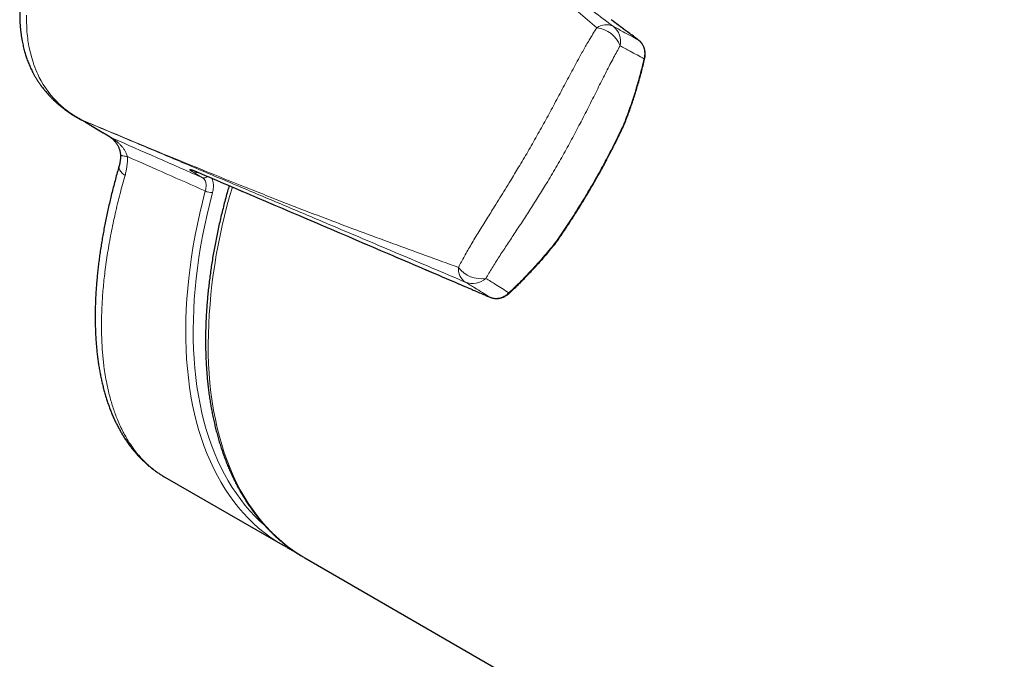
# Model space of a CAD drawing. Header units: millimetres. Extents: x 8 to 1323, y 12 to 708.
# Tile 27 of 44: x 1029 to 1085, y 360 to 396. Entities that reach past the tile are written whole.
import ezdxf

# ---------------------------------------------------------------- set-up
doc = ezdxf.new("R2010")
doc.units = ezdxf.units.MM

msp = doc.modelspace()

# ---------------------------------------------------------------- linework, layer by layer
at = {"color": 8, "linetype": 'Continuous', "lineweight": 0}
for p, q in [((1064.262, 394.771), (1064.251, 394.778)), ((1032.66, 390.237), (1032.652, 390.239)), ((1032.679, 390.226), (1032.855, 390.125)), ((1039.511, 386.966), (1039.01, 387.255)), ((1039.22, 387.284), (1039.233, 387.279)), ((1055.823, 380.18), (1055.835, 380.174))]:
    msp.add_line(p, q, dxfattribs=at)
at = {"color": 7, "linetype": 'Continuous', "lineweight": 30}
for p, q in [((1032.399, 390.377), (1032.368, 390.395)), ((1032.368, 390.394), (1032.648, 390.232)), ((1032.828, 390.137), (1032.652, 390.239)), ((1033.082, 389.986), (1032.828, 390.137)), ((1032.85, 390.116), (1033.139, 389.949)), ((1037.364, 369.966), (1044.039, 366.113)), ((1045.312, 365.378), (1222.23, 263.246))]:
    msp.add_line(p, q, dxfattribs=at)
at = {"color": 8, "linetype": 'Continuous', "lineweight": 0, "flags": 128}
for points in [[(1029.51, 396.195), (1029.51, 395.846), (1029.523, 395.491), (1029.53, 395.37), (1029.54, 395.249), (1029.551, 395.128), (1029.564, 395.006), (1029.579, 394.884), (1029.595, 394.762), (1029.614, 394.64), (1029.67, 394.335), (1029.734, 394.048), (1029.806, 393.778), (1029.883, 393.525), (1029.935, 393.375), (1029.988, 393.232), (1030.042, 393.095), (1030.096, 392.966), (1030.152, 392.843), (1030.239, 392.662), (1030.342, 392.469), (1030.463, 392.264), (1030.603, 392.048), (1030.744, 391.852), (1030.902, 391.651), (1031.057, 391.471), (1031.076, 391.451), (1031.094, 391.431), (1031.113, 391.411), (1031.132, 391.391), (1031.151, 391.37), (1031.17, 391.35), (1031.19, 391.33), (1031.225, 391.294), (1031.274, 391.245), (1031.336, 391.184), (1031.413, 391.112), (1031.485, 391.047), (1031.567, 390.976), (1031.66, 390.898), (1031.764, 390.816), (1031.878, 390.729), (1032.055, 390.603), (1032.215, 390.497), (1032.357, 390.409), (1032.479, 390.338), (1032.58, 390.28), (1032.66, 390.237)], [(1035.242, 388.166), (1035.171, 388.173), (1035.106, 388.181), (1035.048, 388.19), (1034.996, 388.199), (1034.952, 388.21), (1034.915, 388.221), (1034.886, 388.233), (1034.865, 388.245), (1034.852, 388.258), (1034.847, 388.272), (1034.847, 388.272)], [(1034.771, 387.631), (1034.768, 387.619), (1034.762, 387.576), (1034.764, 387.532), (1034.773, 387.486), (1034.79, 387.438), (1034.815, 387.39), (1034.847, 387.341), (1034.886, 387.292), (1034.932, 387.243), (1034.985, 387.194), (1035.044, 387.146), (1035.108, 387.099)], [(1043.801, 366.256), (1043.657, 366.347), (1043.324, 366.573), (1043.001, 366.814), (1042.688, 367.071), (1042.385, 367.343), (1042.092, 367.63), (1041.81, 367.931), (1041.538, 368.247), (1041.277, 368.578), (1041.028, 368.922), (1040.789, 369.281), (1040.562, 369.653), (1040.346, 370.038), (1040.142, 370.436), (1039.949, 370.848), (1039.769, 371.271), (1039.601, 371.707), (1039.444, 372.155), (1039.301, 372.615), (1039.169, 373.086), (1039.05, 373.568), (1038.943, 374.06), (1038.849, 374.563), (1038.768, 375.076), (1038.7, 375.599), (1038.644, 376.13), (1038.601, 376.671), (1038.571, 377.22), (1038.554, 377.777), (1038.55, 378.342), (1038.558, 378.915), (1038.58, 379.494), (1038.614, 380.08), (1038.662, 380.673), (1038.722, 381.27), (1038.794, 381.874), (1038.88, 382.482), (1038.978, 383.095), (1039.089, 383.712), (1039.212, 384.332), (1039.348, 384.956), (1039.496, 385.583), (1039.657, 386.212)], [(1040.068, 386.122), (1039.91, 385.5), (1039.763, 384.88), (1039.629, 384.263), (1039.507, 383.65), (1039.398, 383.04), (1039.3, 382.434), (1039.216, 381.833), (1039.144, 381.236), (1039.085, 380.645), (1039.038, 380.06), (1039.004, 379.48), (1038.983, 378.907), (1038.974, 378.341), (1038.978, 377.783), (1038.995, 377.232), (1039.025, 376.689), (1039.067, 376.154), (1039.122, 375.629), (1039.19, 375.112), (1039.27, 374.605), (1039.363, 374.108), (1039.468, 373.621), (1039.586, 373.144), (1039.716, 372.679), (1039.859, 372.224), (1040.013, 371.782), (1040.179, 371.35), (1040.358, 370.931), (1040.548, 370.525), (1040.75, 370.131), (1040.963, 369.75), (1041.188, 369.382), (1041.424, 369.028), (1041.671, 368.687), (1041.929, 368.361), (1042.197, 368.048), (1042.476, 367.75), (1042.766, 367.466), (1043.022, 367.235)], [(1039.822, 377.511), (1039.829, 376.948), (1039.848, 376.393), (1039.88, 375.847), (1039.925, 375.309), (1039.983, 374.779), (1040.053, 374.259), (1040.136, 373.749), (1040.232, 373.249), (1040.34, 372.759), (1040.461, 372.279), (1040.594, 371.811), (1040.739, 371.354), (1040.897, 370.909), (1041.067, 370.475), (1041.249, 370.054), (1041.442, 369.645), (1041.648, 369.249), (1041.865, 368.867), (1042.093, 368.497), (1042.333, 368.141), (1042.584, 367.799), (1042.845, 367.471), (1043.118, 367.158), (1043.401, 366.858), (1043.695, 366.574), (1043.998, 366.304), (1044.312, 366.05), (1044.635, 365.811), (1044.968, 365.587), (1045.181, 365.455)]]:
    msp.add_lwpolyline(points, dxfattribs=at)
at = {"color": 7, "linetype": 'Continuous', "lineweight": 30, "flags": 128}
for points in [[(1044.276, 365.981), (1043.999, 366.136), (1043.801, 366.256)], [(1045.181, 365.455), (1045.311, 365.379), (1045.312, 365.378)]]:
    msp.add_lwpolyline(points, dxfattribs=at)
at = {"color": 8, "linetype": 'Continuous', "lineweight": 0}
for centre, radius, start, end in [((1062.418, 394.766), 0.887, 63.9545, 126.5261), ((1061.707, 393.884), 1.606, 20.636, 83.4229), ((1062.136, 394.691), 1.1, 347.2917, 52.3917), ((1064.548, 393.68), 0.0459, 357.0809, 59.7472), ((1033.004, 390.961), 0.803, 244.0235, 246.1701), ((1032.981, 390.779), 0.629, 239.3265, 241.3274), ((1034.744, 390.042), 0.906, 239.0122, 245.7771), ((1039.1, 387.482), 0.244, 248.5321, 302.3548), ((1039.599, 387.215), 0.264, 250.3457, 317.3004), ((1040.008, 386.83), 0.711, 240.4123, 274.879), ((1071.85, 377.15), 32.029, 163.1459, 179.3542), ((1054.917, 381.774), 0.887, 173.5045, 236.0462), ((1055.325, 382.831), 1.605, 216.5913, 279.3866), ((1054.841, 382.052), 1.097, 247.5077, 312.8163), ((1056.923, 380.472), 0.046, 240.2779, 302.6785)]:
    msp.add_arc(centre, radius, start, end, dxfattribs=at)
for centre, major_axis, ratio, start_param, end_param in [((1151.602, 335.767), (234.575, -103.724), 0.006646, 2.071937, 2.097046), ((1151.166, 334.869), (234.047, -104.568), 0.006179, 2.070156, 2.091738)]:
    msp.add_ellipse(centre, major_axis=major_axis, ratio=ratio, start_param=start_param, end_param=end_param, dxfattribs=at)
at = {"color": 7, "linetype": 'Continuous', "lineweight": 30}
for points, knots in [([(1043.733, 409.948), (1043.713, 409.96), (1043.672, 409.984), (1043.563, 410.046), (1043.405, 410.132), (1043.226, 410.222), (1043.073, 410.293), (1042.958, 410.344), (1042.856, 410.387), (1042.768, 410.423), (1042.673, 410.46), (1042.571, 410.498), (1042.449, 410.541), (1042.332, 410.58), (1042.202, 410.619), (1042.094, 410.65), (1041.995, 410.677), (1041.91, 410.699), (1041.815, 410.721), (1041.711, 410.744), (1041.603, 410.766), (1041.499, 410.785), (1041.402, 410.801), (1041.319, 410.814), (1041.245, 410.824), (1041.18, 410.832), (1041.111, 410.84), (1041.04, 410.847), (1040.965, 410.854), (1040.9, 410.859), (1040.845, 410.863), (1040.789, 410.866), (1040.727, 410.869), (1040.663, 410.872), (1040.604, 410.873), (1040.555, 410.874), (1040.506, 410.875), (1040.383, 410.875), (1040.212, 410.87), (1039.983, 410.855), (1039.777, 410.835), (1039.557, 410.804), (1039.377, 410.773), (1039.221, 410.742), (1039.089, 410.713), (1038.955, 410.68), (1038.818, 410.643), (1038.677, 410.602), (1038.537, 410.559), (1038.403, 410.514), (1038.288, 410.473), (1038.193, 410.438), (1038.116, 410.408), (1038.045, 410.38), (1037.956, 410.344), (1037.85, 410.298), (1037.736, 410.248), (1037.626, 410.197), (1037.525, 410.149), (1037.419, 410.096), (1037.307, 410.039), (1037.189, 409.976), (1037.079, 409.915), (1036.973, 409.855), (1036.864, 409.791), (1036.754, 409.725), (1036.638, 409.653), (1036.52, 409.578), (1036.401, 409.499), (1036.288, 409.422), (1036.183, 409.349), (1036.082, 409.277), (1035.985, 409.207), (1035.894, 409.14), (1035.816, 409.08), (1035.747, 409.027), (1035.681, 408.975), (1035.607, 408.916), (1035.521, 408.848), (1035.425, 408.769), (1035.323, 408.683), (1035.222, 408.596), (1035.121, 408.507), (1035.016, 408.414), (1034.902, 408.31), (1034.802, 408.217), (1034.72, 408.139), (1034.658, 408.079), (1034.594, 408.017), (1034.528, 407.953), (1034.464, 407.889), (1034.405, 407.829), (1034.356, 407.78), (1034.32, 407.743), (1034.294, 407.717), (1034.276, 407.697), (1034.259, 407.68), (1034.239, 407.659), (1034.215, 407.634), (1034.178, 407.595), (1034.124, 407.538), (1034.051, 407.461), (1033.905, 407.303), (1033.688, 407.061), (1033.409, 406.735), (1033.133, 406.397), (1032.867, 406.055), (1032.618, 405.72), (1032.436, 405.465), (1032.314, 405.289), (1032.248, 405.191), (1032.187, 405.102), (1032.135, 405.024), (1032.091, 404.957), (1032.054, 404.899), (1032.017, 404.843), (1031.975, 404.777), (1031.921, 404.694), (1031.856, 404.59), (1031.78, 404.467), (1031.694, 404.326), (1031.603, 404.175), (1031.504, 404.007), (1031.404, 403.832), (1031.305, 403.655), (1031.217, 403.495), (1031.146, 403.361), (1031.089, 403.253), (1031.046, 403.171), (1031.01, 403.101), (1030.977, 403.037), (1030.942, 402.967), (1030.9, 402.884), (1030.851, 402.785), (1030.795, 402.67), (1030.731, 402.538), (1030.661, 402.389), (1030.586, 402.226), (1030.496, 402.023), (1030.396, 401.792), (1030.292, 401.544), (1030.2, 401.314), (1030.119, 401.104), (1030.048, 400.915), (1029.988, 400.748), (1029.934, 400.595), (1029.884, 400.45), (1029.817, 400.247), (1029.733, 399.982), (1029.635, 399.648), (1029.562, 399.378), (1029.51, 399.175), (1029.478, 399.043), (1029.445, 398.901), (1029.41, 398.748), (1029.375, 398.582), (1029.34, 398.408), (1029.312, 398.254), (1029.291, 398.132), (1029.277, 398.049), (1029.266, 397.984), (1029.259, 397.936), (1029.253, 397.896), (1029.245, 397.845), (1029.234, 397.77), (1029.22, 397.665), (1029.204, 397.541), (1029.185, 397.375), (1029.166, 397.181), (1029.149, 396.966), (1029.138, 396.77), (1029.131, 396.604), (1029.128, 396.465), (1029.126, 396.343), (1029.126, 396.219), (1029.128, 396.089), (1029.132, 395.952), (1029.138, 395.805), (1029.146, 395.679), (1029.153, 395.572), (1029.16, 395.489), (1029.169, 395.402), (1029.178, 395.31), (1029.189, 395.217), (1029.2, 395.132), (1029.21, 395.059), (1029.219, 394.998), (1029.228, 394.938), (1029.239, 394.874), (1029.251, 394.802), (1029.28, 394.645), (1029.327, 394.421), (1029.399, 394.14), (1029.475, 393.886), (1029.563, 393.631), (1029.661, 393.382), (1029.779, 393.119), (1029.876, 392.927), (1029.952, 392.79), (1029.991, 392.721), (1030.032, 392.651), (1030.073, 392.582), (1030.121, 392.506), (1030.17, 392.43), (1030.221, 392.355), (1030.27, 392.284), (1030.325, 392.207), (1030.387, 392.123), (1030.45, 392.042), (1030.51, 391.966), (1030.572, 391.89), (1030.642, 391.808), (1030.718, 391.721), (1030.784, 391.648), (1030.837, 391.592), (1030.875, 391.553), (1030.915, 391.511), (1030.959, 391.467), (1031.005, 391.421), (1031.048, 391.38), (1031.087, 391.343), (1031.129, 391.304), (1031.179, 391.257), (1031.234, 391.208), (1031.285, 391.164), (1031.332, 391.122), (1031.379, 391.083), (1031.43, 391.041), (1031.494, 390.989), (1031.578, 390.922), (1031.682, 390.844), (1031.795, 390.761), (1031.967, 390.642), (1032.167, 390.511), (1032.333, 390.416), (1032.4, 390.378)], [0, 0, 0, 0, 0.002328, 0.00478, 0.012367, 0.020143, 0.02463, 0.029036, 0.03269, 0.035548, 0.038421, 0.042783, 0.046421, 0.051282, 0.055026, 0.059831, 0.062457, 0.06526, 0.068579, 0.072152, 0.075779, 0.079561, 0.082665, 0.085497, 0.087854, 0.090073, 0.092073, 0.094664, 0.097223, 0.099458, 0.101138, 0.102754, 0.104939, 0.107288, 0.109167, 0.110731, 0.112131, 0.114002, 0.12296, 0.128904, 0.136811, 0.143414, 0.150784, 0.154899, 0.159051, 0.164066, 0.168518, 0.173029, 0.178546, 0.182888, 0.18694, 0.190553, 0.192889, 0.195086, 0.198095, 0.202243, 0.206451, 0.210389, 0.21406, 0.217468, 0.222094, 0.226441, 0.230558, 0.234447, 0.238478, 0.242932, 0.247054, 0.251814, 0.2566, 0.261066, 0.265226, 0.269096, 0.273302, 0.277052, 0.280296, 0.283039, 0.285667, 0.288555, 0.292297, 0.2964, 0.300769, 0.305398, 0.309491, 0.314011, 0.319085, 0.3247, 0.327394, 0.330194, 0.333098, 0.336105, 0.339211, 0.342022, 0.344281, 0.345992, 0.347159, 0.347849, 0.348604, 0.349545, 0.350671, 0.351982, 0.354861, 0.35835, 0.362373, 0.376063, 0.390105, 0.404496, 0.418841, 0.43246, 0.445382, 0.4495, 0.453449, 0.456962, 0.46003, 0.462653, 0.464833, 0.466746, 0.469211, 0.472495, 0.476494, 0.481208, 0.486633, 0.492655, 0.498461, 0.505769, 0.512398, 0.51835, 0.523626, 0.52724, 0.530283, 0.532753, 0.534906, 0.537359, 0.540388, 0.543995, 0.548183, 0.552956, 0.558318, 0.564279, 0.570564, 0.580078, 0.588885, 0.596972, 0.604329, 0.61094, 0.616695, 0.621781, 0.62677, 0.631781, 0.642695, 0.653989, 0.665924, 0.670115, 0.674507, 0.679267, 0.684403, 0.689922, 0.695831, 0.701894, 0.705243, 0.707998, 0.710152, 0.711701, 0.712731, 0.714171, 0.71671, 0.720169, 0.724515, 0.728985, 0.736573, 0.743642, 0.75016, 0.755886, 0.759955, 0.76378, 0.767847, 0.772133, 0.776625, 0.781325, 0.786551, 0.789109, 0.791826, 0.794704, 0.797743, 0.800934, 0.803831, 0.806188, 0.808156, 0.809971, 0.812099, 0.814538, 0.817169, 0.827819, 0.837016, 0.845747, 0.85393, 0.863564, 0.872209, 0.882253, 0.885099, 0.887558, 0.890055, 0.893105, 0.895505, 0.898994, 0.90201, 0.904559, 0.907531, 0.911409, 0.914909, 0.917706, 0.921047, 0.92455, 0.928501, 0.93251, 0.934286, 0.936108, 0.937985, 0.940023, 0.942269, 0.944427, 0.945918, 0.947627, 0.95013, 0.95271, 0.954925, 0.956825, 0.958956, 0.960992, 0.963367, 0.967129, 0.97158, 0.976247, 0.980966, 0.992339, 1, 1, 1, 1]), ([(1064.261, 394.772), (1064.234, 394.792), (1064.108, 394.885), (1063.898, 395.041), (1063.639, 395.235), (1063.396, 395.416), (1063.089, 395.646), (1062.858, 395.819), (1062.709, 395.931)], [0, 0, 0, 0, 0.051068, 0.234419, 0.397957, 0.547126, 0.706315, 1, 1, 1, 1]), ([(1064.593, 393.678), (1064.598, 393.7), (1064.61, 393.752), (1064.622, 393.834), (1064.63, 393.923), (1064.631, 394.013), (1064.625, 394.101), (1064.613, 394.187), (1064.595, 394.271), (1064.57, 394.351), (1064.539, 394.426), (1064.502, 394.499), (1064.459, 394.567), (1064.411, 394.63), (1064.357, 394.689), (1064.309, 394.734), (1064.276, 394.758), (1064.265, 394.767)], [0, 0, 0, 0, 0.052881, 0.123708, 0.195009, 0.266639, 0.338353, 0.409883, 0.480964, 0.550955, 0.619742, 0.688706, 0.757612, 0.826372, 0.894909, 0.963168, 1, 1, 1, 1]), ([(1063.422, 389.932), (1063.424, 389.936), (1063.472, 390.054), (1063.561, 390.288), (1063.689, 390.634), (1063.813, 390.983), (1063.933, 391.336), (1064.048, 391.691), (1064.158, 392.049), (1064.264, 392.411), (1064.367, 392.779), (1064.464, 393.151), (1064.54, 393.451), (1064.582, 393.627), (1064.594, 393.678)], [0, 0, 0, 0, 0.003474, 0.096145, 0.189259, 0.282874, 0.37705, 0.471846, 0.567323, 0.663541, 0.760616, 0.859991, 0.959532, 1, 1, 1, 1]), ([(1033.08, 389.984), (1033.092, 389.977), (1033.198, 389.914), (1033.558, 389.697), (1033.944, 389.465), (1034.238, 389.289), (1034.278, 389.265)], [0, 0, 0, 0, 0.029884, 0.264198, 0.901404, 1, 1, 1, 1]), ([(1059.606, 383.322), (1059.634, 383.362), (1059.716, 383.482), (1059.854, 383.685), (1060.02, 383.931), (1060.186, 384.181), (1060.354, 384.436), (1060.522, 384.695), (1060.689, 384.957), (1060.856, 385.222), (1061.021, 385.489), (1061.186, 385.758), (1061.35, 386.03), (1061.512, 386.305), (1061.674, 386.583), (1061.833, 386.863), (1061.991, 387.144), (1062.145, 387.424), (1062.297, 387.704), (1062.446, 387.983), (1062.592, 388.262), (1062.735, 388.539), (1062.875, 388.815), (1063.013, 389.09), (1063.148, 389.364), (1063.28, 389.635), (1063.371, 389.824), (1063.418, 389.922), (1063.422, 389.931)], [0, 0, 0, 0, 0.01974, 0.058692, 0.097991, 0.137549, 0.17778, 0.218304, 0.258894, 0.299578, 0.340385, 0.381345, 0.422485, 0.463835, 0.505422, 0.547253, 0.588919, 0.630379, 0.671688, 0.712841, 0.753831, 0.794653, 0.835306, 0.875787, 0.916095, 0.956221, 0.99601, 1, 1, 1, 1]), ([(1063.422, 389.932), (1063.422, 389.934), (1063.424, 389.939), (1063.419, 389.952), (1063.409, 389.964), (1063.402, 389.971), (1063.401, 389.972)], [0, 0, 0, 0, 0.238618, 0.582792, 0.937062, 1, 1, 1, 1]), ([(1034.271, 389.269), (1034.271, 389.269), (1034.27, 389.27), (1034.274, 389.267), (1034.282, 389.261), (1034.297, 389.25), (1034.316, 389.235), (1034.341, 389.215), (1034.371, 389.188), (1034.407, 389.155), (1034.448, 389.114), (1034.494, 389.065), (1034.542, 389.009), (1034.592, 388.944), (1034.642, 388.872), (1034.688, 388.797), (1034.728, 388.721), (1034.762, 388.643), (1034.792, 388.561), (1034.816, 388.478), (1034.832, 388.396), (1034.842, 388.327), (1034.844, 388.286), (1034.844, 388.272)], [0, 0, 0, 0, 0.007841, 0.033021, 0.061752, 0.089992, 0.121695, 0.157317, 0.197788, 0.24491, 0.296845, 0.352414, 0.411356, 0.474034, 0.540545, 0.610174, 0.670446, 0.733541, 0.796193, 0.857251, 0.915924, 0.971603, 1, 1, 1, 1]), ([(1034.847, 388.272), (1034.848, 388.244), (1034.849, 388.187), (1034.847, 388.101), (1034.842, 388.014), (1034.832, 387.928), (1034.82, 387.845), (1034.804, 387.762), (1034.787, 387.69), (1034.775, 387.647), (1034.77, 387.631)], [0, 0, 0, 0, 0.117685, 0.243327, 0.371422, 0.501425, 0.63268, 0.766002, 0.911779, 1, 1, 1, 1]), ([(1034.771, 387.631), (1034.753, 387.567), (1034.698, 387.378), (1034.611, 387.066), (1034.511, 386.695), (1034.415, 386.325), (1034.323, 385.956), (1034.235, 385.589), (1034.152, 385.223), (1034.073, 384.86), (1033.998, 384.497), (1033.927, 384.137), (1033.861, 383.779), (1033.799, 383.423), (1033.742, 383.069), (1033.689, 382.718), (1033.641, 382.37), (1033.597, 382.024), (1033.558, 381.682), (1033.523, 381.341), (1033.493, 381.003), (1033.467, 380.669), (1033.446, 380.338), (1033.43, 380.01), (1033.419, 379.683), (1033.412, 379.361), (1033.41, 379.042), (1033.412, 378.727), (1033.42, 378.415), (1033.432, 378.107), (1033.449, 377.803), (1033.471, 377.502), (1033.498, 377.204), (1033.529, 376.911), (1033.566, 376.622), (1033.607, 376.338), (1033.653, 376.059), (1033.704, 375.783), (1033.761, 375.51), (1033.822, 375.241), (1033.888, 374.977), (1033.959, 374.717), (1034.035, 374.462), (1034.116, 374.212), (1034.202, 373.968), (1034.291, 373.733), (1034.385, 373.504), (1034.483, 373.279), (1034.588, 373.056), (1034.697, 372.839), (1034.811, 372.628), (1034.929, 372.422), (1035.052, 372.223), (1035.179, 372.03), (1035.31, 371.842), (1035.445, 371.661), (1035.585, 371.485), (1035.729, 371.315), (1035.877, 371.152), (1036.028, 370.995), (1036.184, 370.844), (1036.343, 370.699), (1036.506, 370.56), (1036.672, 370.428), (1036.842, 370.302), (1037.015, 370.182), (1037.189, 370.069), (1037.307, 370), (1037.364, 369.967)], [0, 0, 0, 0, 0.007832, 0.02315, 0.038367, 0.053714, 0.069061, 0.084413, 0.099775, 0.115154, 0.130558, 0.145995, 0.161434, 0.176879, 0.192335, 0.20781, 0.223342, 0.238738, 0.254207, 0.269724, 0.285265, 0.300804, 0.316206, 0.331819, 0.347416, 0.363003, 0.378583, 0.394163, 0.409747, 0.425338, 0.440941, 0.456562, 0.472204, 0.487885, 0.5035, 0.518992, 0.534556, 0.550178, 0.565841, 0.581531, 0.597229, 0.612913, 0.628564, 0.644161, 0.659685, 0.675109, 0.689858, 0.705309, 0.720682, 0.735977, 0.751196, 0.766344, 0.781424, 0.796442, 0.811401, 0.82631, 0.841174, 0.85601, 0.87069, 0.885307, 0.899913, 0.91448, 0.92898, 0.943387, 0.957718, 0.972093, 0.986438, 1, 1, 1, 1]), ([(1038.91, 387.399), (1038.91, 387.399), (1038.91, 387.399), (1038.915, 387.398), (1038.927, 387.394), (1038.945, 387.389), (1038.971, 387.381), (1039.002, 387.37), (1039.038, 387.356), (1039.074, 387.343), (1039.113, 387.327), (1039.157, 387.309), (1039.198, 387.292), (1039.225, 387.28), (1039.234, 387.277)], [0, 0, 0, 0, 0.034768, 0.117612, 0.208343, 0.305539, 0.407201, 0.511327, 0.616346, 0.701206, 0.779225, 0.86173, 0.954779, 1, 1, 1, 1]), ([(1039.232, 387.278), (1040.362, 386.795), (1043.977, 385.248), (1048.833, 383.172), (1052.871, 381.445), (1054.515, 380.742), (1055.013, 380.529), (1055.305, 380.403), (1055.58, 380.285), (1055.758, 380.208), (1055.833, 380.175)], [0, 0, 0, 0, 0.204412, 0.654054, 0.878875, 0.935081, 0.951607, 0.969054, 0.98687, 1, 1, 1, 1]), ([(1041.016, 386.515), (1040.986, 386.412), (1040.919, 386.178), (1040.819, 385.813), (1040.716, 385.42), (1040.617, 385.028), (1040.523, 384.636), (1040.434, 384.246), (1040.35, 383.856), (1040.271, 383.468), (1040.196, 383.081), (1040.127, 382.695), (1040.062, 382.311), (1040.002, 381.928), (1039.947, 381.547), (1039.898, 381.168), (1039.853, 380.79), (1039.813, 380.415), (1039.778, 380.042), (1039.748, 379.67), (1039.724, 379.302), (1039.704, 378.935), (1039.689, 378.571), (1039.68, 378.209), (1039.676, 377.925), (1039.676, 377.76), (1039.676, 377.715)], [0, 0, 0, 0, 0.033689, 0.07683, 0.119974, 0.163121, 0.206272, 0.249426, 0.292584, 0.335745, 0.378909, 0.422077, 0.465249, 0.508425, 0.551604, 0.594787, 0.637974, 0.681164, 0.724358, 0.767555, 0.810755, 0.853959, 0.897166, 0.940375, 0.983587, 1, 1, 1, 1]), ([(1056.948, 380.433), (1057.013, 380.496), (1057.17, 380.645), (1057.417, 380.886), (1057.689, 381.158), (1057.959, 381.435), (1058.223, 381.714), (1058.481, 381.995), (1058.732, 382.276), (1058.979, 382.56), (1059.22, 382.846), (1059.429, 383.099), (1059.556, 383.259), (1059.605, 383.321)], [0, 0, 0, 0, 0.069968, 0.167503, 0.266317, 0.365782, 0.464105, 0.56064, 0.656439, 0.751565, 0.846083, 0.940055, 1, 1, 1, 1]), ([(1059.56, 383.32), (1059.562, 383.319), (1059.571, 383.316), (1059.586, 383.314), (1059.6, 383.315), (1059.604, 383.32), (1059.605, 383.322)], [0, 0, 0, 0, 0.062704, 0.405663, 0.758679, 1, 1, 1, 1]), ([(1055.835, 380.176), (1055.851, 380.169), (1055.89, 380.152), (1055.956, 380.132), (1056.032, 380.116), (1056.11, 380.106), (1056.189, 380.103), (1056.269, 380.107), (1056.35, 380.118), (1056.429, 380.135), (1056.508, 380.16), (1056.586, 380.19), (1056.664, 380.228), (1056.74, 380.272), (1056.813, 380.322), (1056.883, 380.375), (1056.926, 380.415), (1056.947, 380.434)], [0, 0, 0, 0, 0.043582, 0.110509, 0.177706, 0.245191, 0.312954, 0.380964, 0.449173, 0.517581, 0.585322, 0.653631, 0.722991, 0.793152, 0.863851, 0.934819, 1, 1, 1, 1]), ([(1039.676, 377.715), (1039.676, 377.653), (1039.676, 377.471), (1039.681, 377.174), (1039.691, 376.823), (1039.707, 376.475), (1039.727, 376.131), (1039.753, 375.789), (1039.783, 375.451), (1039.819, 375.117), (1039.86, 374.785), (1039.906, 374.458), (1039.957, 374.134), (1040.013, 373.814), (1040.074, 373.498), (1040.14, 373.185), (1040.211, 372.877), (1040.287, 372.573), (1040.368, 372.273), (1040.454, 371.977), (1040.545, 371.685), (1040.64, 371.399), (1040.741, 371.116), (1040.846, 370.838), (1040.957, 370.565), (1041.072, 370.297), (1041.192, 370.034), (1041.316, 369.775), (1041.446, 369.522), (1041.579, 369.274), (1041.718, 369.03), (1041.861, 368.793), (1042.008, 368.56), (1042.16, 368.333), (1042.317, 368.111), (1042.478, 367.894), (1042.643, 367.684), (1042.812, 367.478), (1042.986, 367.279), (1043.163, 367.085), (1043.345, 366.897), (1043.531, 366.714), (1043.721, 366.538), (1043.914, 366.367), (1044.112, 366.202), (1044.313, 366.044), (1044.519, 365.891), (1044.727, 365.744), (1044.94, 365.604), (1045.09, 365.509), (1045.17, 365.462), (1045.176, 365.458)], [0, 0, 0, 0, 0.011151, 0.032302, 0.053454, 0.074606, 0.095759, 0.116912, 0.138064, 0.159216, 0.180367, 0.201516, 0.222663, 0.243808, 0.26495, 0.286089, 0.307223, 0.328353, 0.349477, 0.370595, 0.391707, 0.41281, 0.433905, 0.454991, 0.476066, 0.497131, 0.518183, 0.539223, 0.560249, 0.581261, 0.602257, 0.623238, 0.644203, 0.665151, 0.686081, 0.706994, 0.72789, 0.748767, 0.769628, 0.790471, 0.811297, 0.832108, 0.852903, 0.873685, 0.894453, 0.91521, 0.935957, 0.956695, 0.977426, 0.998153, 1, 1, 1, 1]), ([(1044.282, 365.978), (1044.296, 365.97), (1044.384, 365.922), (1044.519, 365.853), (1044.641, 365.796), (1044.687, 365.774)], [0, 0, 0, 0, 0.108379, 0.666139, 1, 1, 1, 1])]:
    msp.add_open_spline(points, degree=3, knots=knots, dxfattribs=at)
at = {"color": 8, "linetype": 'Continuous', "lineweight": 0}
for points, knots in [([(1061.891, 395.479), (1061.536, 395.778), (1060.828, 396.378), (1059.769, 397.269), (1058.711, 398.154), (1057.655, 399.032), (1056.599, 399.903), (1055.542, 400.766), (1054.483, 401.623), (1053.17, 402.675), (1051.6, 403.918), (1049.692, 405.408), (1047.892, 406.798), (1046.205, 408.093), (1045.206, 408.855), (1044.707, 409.237)], [0, 0, 0, 0, 0.062094, 0.12419, 0.18629, 0.24839, 0.310502, 0.372615, 0.43473, 0.496847, 0.603063, 0.709281, 0.828569, 0.914284, 1, 1, 1, 1]), ([(1044.746, 409.214), (1045.768, 408.44), (1047.779, 406.917), (1050.79, 404.639), (1053.528, 402.568), (1056.025, 400.681), (1058.278, 398.98), (1060.539, 397.274), (1062.051, 396.133), (1062.808, 395.563)], [0, 0, 0, 0, 0.171391, 0.337339, 0.503288, 0.627464, 0.751639, 0.87582, 1, 1, 1, 1]), ([(1064.251, 394.778), (1064.077, 394.908), (1063.728, 395.167), (1063.218, 395.549), (1062.877, 395.804), (1062.705, 395.933), (1062.701, 395.936)], [0, 0, 0, 0, 0.330787, 0.661618, 0.9925, 1, 1, 1, 1]), ([(1054.036, 381.874), (1054.089, 381.979), (1054.196, 382.187), (1054.372, 382.511), (1054.558, 382.842), (1054.756, 383.183), (1054.966, 383.533), (1055.185, 383.892), (1055.411, 384.258), (1055.637, 384.62), (1055.861, 384.978), (1056.108, 385.372), (1056.383, 385.813), (1056.686, 386.302), (1056.965, 386.756), (1057.22, 387.175), (1057.46, 387.575), (1057.711, 387.997), (1057.97, 388.44), (1058.228, 388.887), (1058.484, 389.338), (1058.738, 389.793), (1058.991, 390.251), (1059.241, 390.709), (1059.49, 391.171), (1059.738, 391.636), (1059.986, 392.102), (1060.231, 392.564), (1060.475, 393.023), (1060.718, 393.476), (1060.935, 393.872), (1061.124, 394.211), (1061.287, 394.495), (1061.468, 394.805), (1061.669, 395.137), (1061.817, 395.365), (1061.891, 395.479)], [0, 0, 0, 0, 0.0267905, 0.0535814, 0.0806, 0.1076193, 0.1352817, 0.1629447, 0.190795, 0.2186457, 0.244443, 0.2702404, 0.3050402, 0.3398584, 0.3746593, 0.4010695, 0.4274796, 0.4577795, 0.4880795, 0.5185574, 0.5490353, 0.5800746, 0.611114, 0.6423492, 0.6735842, 0.7059544, 0.7383243, 0.7709392, 0.8035535, 0.837023, 0.8704914, 0.8930391, 0.9155938, 0.9381406, 0.9690267, 1, 1, 1, 1]), ([(1062.808, 395.563), (1062.997, 395.46), (1063.478, 395.198), (1063.959, 394.937), (1064.251, 394.778)], [0, 0, 0, 0, 0.392821, 1, 1, 1, 1]), ([(1064.572, 393.72), (1064.58, 393.763), (1064.597, 393.849), (1064.606, 393.977), (1064.603, 394.102), (1064.587, 394.223), (1064.558, 394.337), (1064.518, 394.446), (1064.465, 394.547), (1064.4, 394.639), (1064.328, 394.717), (1064.275, 394.759), (1064.251, 394.778)], [0, 0, 0, 0, 0.10096, 0.202251, 0.30322, 0.403622, 0.504336, 0.604746, 0.70735, 0.810277, 0.912882, 1, 1, 1, 1]), ([(1063.209, 394.45), (1063.147, 394.342), (1063.023, 394.127), (1062.831, 393.772), (1062.631, 393.391), (1062.423, 392.982), (1062.209, 392.557), (1061.991, 392.119), (1061.765, 391.666), (1061.533, 391.204), (1061.294, 390.732), (1061.055, 390.268), (1060.816, 389.81), (1060.578, 389.363), (1060.334, 388.912), (1060.084, 388.46), (1059.828, 388.005), (1059.566, 387.55), (1059.299, 387.095), (1059.045, 386.671), (1058.804, 386.276), (1058.578, 385.912), (1058.351, 385.549), (1058.122, 385.189), (1057.891, 384.831), (1057.66, 384.475), (1057.429, 384.123), (1057.202, 383.779), (1056.979, 383.443), (1056.762, 383.115), (1056.549, 382.792), (1056.341, 382.473), (1056.139, 382.158), (1055.944, 381.848), (1055.758, 381.544), (1055.644, 381.346), (1055.587, 381.247)], [0, 0, 0, 0, 0.029258, 0.058518, 0.090529, 0.122758, 0.15499, 0.187852, 0.220715, 0.254178, 0.287641, 0.321271, 0.352465, 0.383781, 0.415096, 0.446804, 0.478512, 0.510616, 0.54272, 0.574949, 0.601301, 0.62766, 0.654012, 0.680634, 0.707255, 0.734155, 0.761063, 0.787962, 0.814175, 0.840408, 0.866637, 0.892846, 0.919551, 0.946268, 0.972971, 1, 1, 1, 1]), ([(1064.572, 393.72), (1064.307, 393.861), (1063.853, 394.105), (1063.399, 394.348), (1063.209, 394.45)], [0, 0, 0, 0, 0.583182, 1, 1, 1, 1]), ([(1063.401, 389.972), (1063.461, 390.125), (1063.58, 390.432), (1063.747, 390.896), (1063.906, 391.361), (1064.057, 391.829), (1064.198, 392.3), (1064.332, 392.772), (1064.456, 393.246), (1064.533, 393.562), (1064.572, 393.72)], [0, 0, 0, 0, 0.124272, 0.248544, 0.373123, 0.497703, 0.623149, 0.748595, 0.874297, 1, 1, 1, 1]), ([(1032.652, 390.239), (1032.568, 390.283), (1032.482, 390.327), (1032.4, 390.376), (1032.399, 390.377)], [0, 0, 0, 0, 0.986738, 1, 1, 1, 1]), ([(1032.66, 390.237), (1033.433, 389.914), (1034.98, 389.268), (1037.299, 388.308), (1039.617, 387.358), (1041.552, 386.578), (1043.102, 385.963), (1044.268, 385.505), (1045.436, 385.053), (1046.827, 384.521), (1048.444, 383.912), (1050.293, 383.229), (1052.155, 382.551), (1053.409, 382.1), (1054.036, 381.874)], [0, 0, 0, 0, 0.109606, 0.219213, 0.328855, 0.438498, 0.493346, 0.548195, 0.603045, 0.657896, 0.743414, 0.828935, 0.914466, 1, 1, 1, 1]), ([(1054.422, 381.038), (1053.796, 381.304), (1052.543, 381.835), (1050.669, 382.629), (1048.798, 383.421), (1046.755, 384.285), (1044.542, 385.221), (1042.159, 386.228), (1039.782, 387.231), (1037.41, 388.232), (1035.042, 389.23), (1033.467, 389.894), (1032.679, 390.226)], [0, 0, 0, 0, 0.085474, 0.170949, 0.256425, 0.341901, 0.451584, 0.561268, 0.670951, 0.780634, 0.890317, 1, 1, 1, 1]), ([(1032.855, 390.125), (1032.862, 390.12), (1032.901, 390.098), (1032.995, 390.043), (1033.211, 389.913), (1033.677, 389.633), (1034.09, 389.385), (1034.372, 389.215)], [0, 0, 0, 0, 0.012816, 0.066227, 0.176531, 0.435391, 1, 1, 1, 1]), ([(1059.56, 383.32), (1059.572, 383.336), (1059.684, 383.5), (1059.897, 383.813), (1060.199, 384.265), (1060.498, 384.724), (1060.796, 385.192), (1061.091, 385.67), (1061.384, 386.156), (1061.67, 386.647), (1061.915, 387.08), (1062.119, 387.451), (1062.286, 387.758), (1062.45, 388.067), (1062.612, 388.377), (1062.771, 388.688), (1062.928, 389), (1063.082, 389.312), (1063.24, 389.636), (1063.345, 389.856), (1063.401, 389.972)], [0, 0, 0, 0, 0.008178, 0.079232, 0.150287, 0.2218, 0.293312, 0.366192, 0.439073, 0.512397, 0.585722, 0.630814, 0.675907, 0.721108, 0.766308, 0.811843, 0.857378, 0.90303, 0.948682, 1, 1, 1, 1]), ([(1034.372, 389.215), (1034.379, 389.211), (1034.394, 389.201), (1034.43, 389.176), (1034.468, 389.148), (1034.516, 389.113), (1034.573, 389.069), (1034.66, 388.998), (1034.765, 388.904), (1034.885, 388.783), (1034.995, 388.652), (1035.078, 388.534), (1035.137, 388.434), (1035.178, 388.351), (1035.215, 388.263), (1035.233, 388.198), (1035.242, 388.166)], [0, 0, 0, 0, 0.039404, 0.078676, 0.114486, 0.151183, 0.208768, 0.266949, 0.38532, 0.501991, 0.619421, 0.739754, 0.800568, 0.861621, 0.930512, 1, 1, 1, 1]), ([(1035.242, 388.166), (1035.243, 388.095), (1035.244, 387.954), (1035.23, 387.743), (1035.205, 387.534), (1035.173, 387.358), (1035.14, 387.213), (1035.119, 387.137), (1035.108, 387.099)], [0, 0, 0, 0, 0.189543, 0.379104, 0.574049, 0.769011, 0.884389, 1, 1, 1, 1]), ([(1039.01, 387.255), (1038.985, 387.27), (1038.934, 387.3), (1038.879, 387.335), (1038.831, 387.368), (1038.797, 387.397), (1038.782, 387.417), (1038.789, 387.427), (1038.81, 387.428), (1038.842, 387.423), (1038.889, 387.41), (1038.946, 387.392), (1039.01, 387.369), (1039.078, 387.343), (1039.148, 387.314), (1039.199, 387.293), (1039.22, 387.284)], [0, 0, 0, 0, 0.065653, 0.131618, 0.19744, 0.294042, 0.390997, 0.487739, 0.563789, 0.640116, 0.716333, 0.792231, 0.848729, 0.905335, 0.961719, 1, 1, 1, 1]), ([(1035.108, 387.099), (1035.06, 386.926), (1034.962, 386.581), (1034.821, 386.047), (1034.682, 385.497), (1034.549, 384.929), (1034.426, 384.367), (1034.313, 383.808), (1034.21, 383.254), (1034.117, 382.705), (1034.035, 382.162), (1033.966, 381.64), (1033.909, 381.141), (1033.862, 380.663), (1033.825, 380.191), (1033.797, 379.726), (1033.778, 379.267), (1033.768, 378.787), (1033.768, 378.286), (1033.781, 377.808), (1033.803, 377.378), (1033.83, 376.994), (1033.866, 376.617), (1033.914, 376.203), (1033.979, 375.755), (1034.059, 375.313), (1034.145, 374.915), (1034.232, 374.559), (1034.328, 374.213), (1034.434, 373.876), (1034.548, 373.55), (1034.679, 373.213), (1034.829, 372.87), (1034.987, 372.549), (1035.142, 372.266), (1035.29, 372.018), (1035.445, 371.78), (1035.627, 371.524), (1035.838, 371.255), (1036.066, 370.999), (1036.286, 370.777), (1036.495, 370.585), (1036.712, 370.405), (1036.937, 370.237), (1037.154, 370.09), (1037.3, 370.005), (1037.365, 369.967)], [0, 0, 0, 0, 0.021001, 0.042013, 0.06557, 0.089128, 0.112746, 0.136365, 0.160169, 0.183973, 0.207839, 0.231705, 0.253543, 0.275383, 0.297221, 0.319166, 0.341115, 0.36306, 0.389281, 0.415522, 0.435795, 0.456067, 0.476378, 0.496688, 0.524337, 0.55201, 0.573912, 0.595817, 0.617719, 0.639727, 0.661739, 0.683747, 0.710045, 0.736363, 0.756687, 0.77701, 0.797371, 0.817732, 0.845442, 0.873176, 0.894971, 0.916769, 0.938564, 0.960463, 0.982365, 1, 1, 1, 1]), ([(1039.22, 387.284), (1041.062, 386.496), (1043.825, 385.314), (1047.51, 383.739), (1050.272, 382.557), (1052.346, 381.67), (1053.724, 381.081), (1054.414, 380.786), (1055.11, 380.488), (1055.585, 380.283), (1055.823, 380.18)], [0, 0, 0, 0, 0.333326, 0.499989, 0.666651, 0.833314, 0.874988, 0.916666, 0.958336, 1, 1, 1, 1]), ([(1039.657, 386.212), (1039.666, 386.248), (1039.689, 386.334), (1039.707, 386.466), (1039.707, 386.601), (1039.687, 386.723), (1039.647, 386.826), (1039.59, 386.911), (1039.537, 386.948), (1039.511, 386.966)], [0, 0, 0, 0, 0.107464, 0.254578, 0.405899, 0.552388, 0.703081, 0.849411, 1, 1, 1, 1]), ([(1040.023, 386.94), (1040.026, 386.935), (1040.041, 386.911), (1040.063, 386.862), (1040.088, 386.792), (1040.106, 386.715), (1040.118, 386.633), (1040.124, 386.547), (1040.123, 386.457), (1040.115, 386.362), (1040.099, 386.251), (1040.08, 386.169), (1040.068, 386.122)], [0, 0, 0, 0, 0.025155, 0.126769, 0.228384, 0.332931, 0.437479, 0.539438, 0.641397, 0.746296, 0.851196, 1, 1, 1, 1]), ([(1056.9, 380.432), (1057.016, 380.543), (1057.249, 380.765), (1057.593, 381.106), (1057.933, 381.455), (1058.269, 381.812), (1058.6, 382.177), (1058.926, 382.55), (1059.247, 382.93), (1059.456, 383.19), (1059.56, 383.32)], [0, 0, 0, 0, 0.124336, 0.248672, 0.373249, 0.497825, 0.623214, 0.748603, 0.874302, 1, 1, 1, 1]), ([(1055.587, 381.247), (1055.769, 381.134), (1056.207, 380.862), (1056.645, 380.59), (1056.9, 380.432)], [0, 0, 0, 0, 0.416846, 1, 1, 1, 1]), ([(1055.823, 380.18), (1055.539, 380.354), (1055.072, 380.64), (1054.605, 380.926), (1054.422, 381.038)], [0, 0, 0, 0, 0.607151, 1, 1, 1, 1]), ([(1055.823, 380.18), (1055.857, 380.167), (1055.927, 380.14), (1056.039, 380.118), (1056.153, 380.11), (1056.271, 380.119), (1056.39, 380.142), (1056.508, 380.18), (1056.624, 380.233), (1056.736, 380.3), (1056.828, 380.368), (1056.881, 380.415), (1056.9, 380.432)], [0, 0, 0, 0, 0.104513, 0.209365, 0.313879, 0.418602, 0.523668, 0.628384, 0.73248, 0.836925, 0.941011, 1, 1, 1, 1])]:
    msp.add_open_spline(points, degree=3, knots=knots, dxfattribs=at)

doc.saveas('drawing.dxf')
